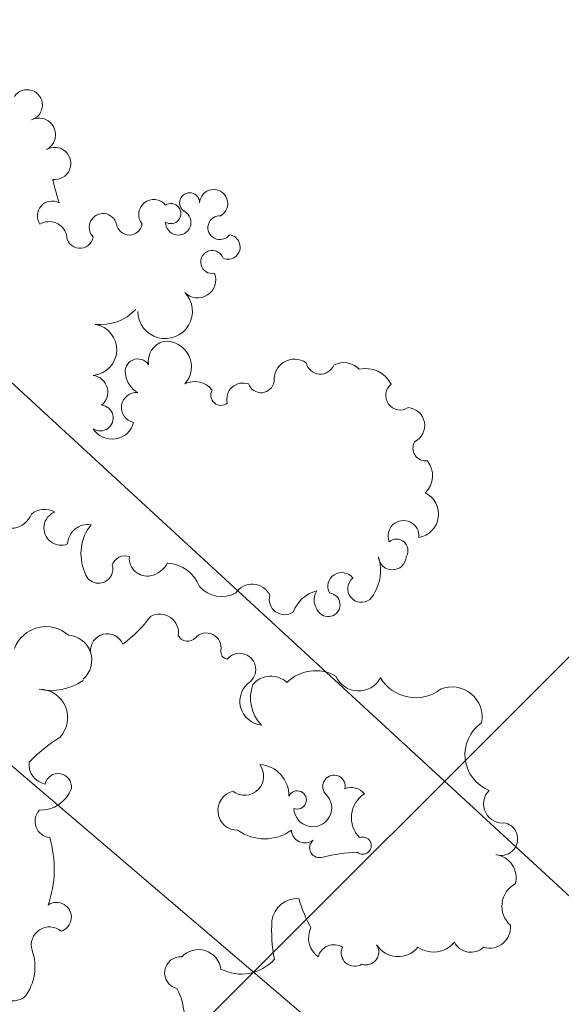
# Model space of a CAD drawing. Header units: millimetres. Extents: x 6567289036 to 6568990308, y 5976640423 to 5977332400.
# Tile 115 of 256: x 6568114546 to 6568115082, y 5976992080 to 5976993055. Entities that reach past the tile are written whole.
import ezdxf

# ---------------------------------------------------------------- set-up
doc = ezdxf.new("R2010")
doc.units = ezdxf.units.MM
doc.layers.add('ZAGOSPODAROWANIE_DRZEWA', color=110, linetype='Continuous', lineweight=5)
picture_1 = doc.add_image_def('image2.jpg', size_in_pixel=(6997, 9782))

# ---------------------------------------------------------------- blocks, each defined once
blk = doc.blocks.new('drz_353_r')
at = {"color": 114, "lineweight": 15}
for centre, radius, start, end in [((-6.63670136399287, 155.6691348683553), 3.279959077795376, 341.4309206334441, 164.3966416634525), ((1.053173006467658, 154.0173418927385), 4.620750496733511, 74.87799514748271, 172.4478652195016), ((6.690894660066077, 160.8365162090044), 5.020688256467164, 208.0175590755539, 318.5763913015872), ((-13.57907548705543, 156.0356326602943), 3.818282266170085, 225.7097641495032, 7.762637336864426), ((10.8767960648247, 153.4333433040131), 4.103056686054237, 342.7444389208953, 95.8920315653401), ((-23.32126256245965, 156.1389898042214), 7.623276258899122, 214.5118902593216, 338.1555621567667), ((12.14917031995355, 149.6871601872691), 3.660271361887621, 297.3506905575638, 43.70560371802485), ((-30.73116410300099, 145.9315611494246), 5.995372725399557, 79.15295363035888, 202.2104926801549), ((10.36184669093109, 142.296100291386), 5.401218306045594, 325.1651845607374, 50.03950693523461), ((-70.9564190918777, 138.5514679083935), 4.71818792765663, 10.36789680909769, 153.391144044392), ((-42.71475038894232, 138.7331650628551), 8.10615391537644, 301.2628339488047, 37.47656684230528), ((-88.49867492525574, 136.9828397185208), 3.565252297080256, 26.21625823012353, 174.998151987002), ((-84.03451029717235, 140.7723707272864), 2.55070497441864, 240.2511112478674, 7.065516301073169), ((-78.57114260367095, 137.3895719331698), 4.718184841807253, 43.96005399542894, 128.4208032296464), ((-66.62270831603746, 136.3466036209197), 3.069423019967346, 84.25147801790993, 292.027932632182), ((11.60255937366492, 135.2903670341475), 5.055992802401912, 302.4176229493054, 50.84262948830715), ((-94.45015356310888, 135.7175040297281), 2.871133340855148, 218.692770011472, 33.29677055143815), ((-63.75439388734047, 134.9760839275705), 2.263533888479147, 56.9005167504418, 220.6596809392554), ((-62.65553672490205, 134.1333202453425), 2.74241597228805, 272.8686036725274, 87.13139632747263), ((-94.1092441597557, 128.8660545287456), 5.677583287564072, 117.0485629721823, 192.8650552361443), ((-59.81139961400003, 122.9826067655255), 8.836544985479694, 49.56838747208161, 107.8381450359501), ((-40.8446293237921, 127.4787278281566), 4.916157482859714, 293.3944841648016, 61.62062045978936), ((15.75953341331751, 128.9336828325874), 2.540608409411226, 341.6108745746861, 124.7057161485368), ((-56.19042359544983, 128.0238429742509), 2.700130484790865, 218.6415009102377, 38.61124316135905), ((-5.314096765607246, 128.2631692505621), 1.702668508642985, 320.0053295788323, 201.0890334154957), ((-96.65147537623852, 124.5038174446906), 4.30757412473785, 134.0099167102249, 207.0431927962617), ((-13.56849287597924, 126.0626242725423), 3.250028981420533, 128.2797630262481, 203.6201062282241), ((-10.84875767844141, 131.6777885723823), 5.638269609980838, 212.9162566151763, 314.4162515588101), ((35.2094200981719, 129.3366510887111), 39.27896202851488, 183.1637744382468, 193.1130512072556), ((15.93286466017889, 126.6871573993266), 2.663596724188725, 244.7148283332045, 32.85504173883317), ((-56.64602316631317, 124.1327951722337), 2.756002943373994, 126.8643156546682, 298.1402403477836), ((-17.02922946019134, 122.5921734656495), 2.221402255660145, 77.44217612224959, 310.657993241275), ((-53.0084267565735, 121.4407828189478), 2.352390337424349, 308.3383556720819, 173.6107355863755), ((-31.88107804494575, 118.9538276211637), 8.078675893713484, 150.2163900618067, 224.6640277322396), ((17.51677109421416, 122.5739682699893), 3.211440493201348, 147.9373043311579, 255.7062496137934), ((-101.5622159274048, 119.877643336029), 2.875814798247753, 282.2556499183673, 68.06788478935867), ((-12.79944892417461, 118.3932747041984), 3.749767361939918, 271.6904383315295, 137.9046950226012), ((-53.94877498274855, 122.2895487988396), 3.607611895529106, 239.7151307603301, 311.6926194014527), ((-49.31841851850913, 120.8070770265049), 6.653145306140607, 194.2065662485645, 250.409118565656), ((-4.897498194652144, 119.7502302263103), 1.971372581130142, 219.4132560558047, 20.02565739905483), ((12.94700932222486, 122.2783624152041), 4.711370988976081, 244.7566410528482, 323.2881192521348), ((-97.5798030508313, 114.7921437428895), 4.067764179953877, 145.9904980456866, 275.997559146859), ((-14.35800058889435, 115.3239669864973), 1.801923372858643, 337.8690948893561, 245.6932248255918), ((-8.552775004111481, 116.8506082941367), 2.694846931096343, 274.3312309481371, 37.70019949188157), ((-3.403280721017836, 144.3161582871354), 29.95524488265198, 286.5941863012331, 298.6037657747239), ((10.28060693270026, 115.3828649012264), 5.133896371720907, 177.4810051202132, 261.1554653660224), ((-54.1048308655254, 112.8535494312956), 3.061389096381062, 254.4734277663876, 33.4065379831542), ((-34.24277043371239, 110.1024469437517), 4.638690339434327, 136.8493357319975, 230.3118739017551), ((-15.21255789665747, 107.5152531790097), 6.167555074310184, 88.95161902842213, 176.4084792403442), ((-15.78650232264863, 108.8649696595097), 9.131628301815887, 324.5329460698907, 35.46705393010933), ((-97.63034566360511, 108.161076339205), 2.628940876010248, 289.9606463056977, 79.57799052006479), ((-53.21355397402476, 106.4125760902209), 3.887921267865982, 116.1051980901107, 236.7335922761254), ((11.41995456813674, 141.442034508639), 31.19170643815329, 266.4549179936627, 280.6903634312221), ((11.37208539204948, 104.2558694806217), 8.760833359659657, 332.3830631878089, 48.24741894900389), ((-33.9003942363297, 108.6984301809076), 4.735554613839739, 213.864426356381, 354.1815324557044), ((-34.57054608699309, 113.9069994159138), 7.830656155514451, 250.33999073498, 313.4097009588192), ((-19.07018540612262, 104.8978435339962), 3.781870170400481, 322.6436857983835, 127.4152196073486), ((-93.71852924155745, 104.5886429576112), 3.209284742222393, 159.9281675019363, 284.1144362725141), ((-40.2011994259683, 103.9140893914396), 3.195877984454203, 42.17126164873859, 229.7124716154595), ((-123.8560417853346, 101.5905719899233), 2.428401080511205, 336.7886501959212, 172.7357866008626), ((-12.26122401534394, 103.5217756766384), 3.912225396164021, 193.5808402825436, 0.6547493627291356), ((-132.4516420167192, 98.78043434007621), 2.785751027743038, 30.92568724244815, 267.0859469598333), ((-127.7011163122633, 100.0133939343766), 2.369160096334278, 175.1887442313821, 52.68536922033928), ((-94.50224714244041, 100.2179606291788), 2.009147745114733, 240.452127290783, 38.77601154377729), ((-60.4143996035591, 100.3636776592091), 5.789293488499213, 311.0579408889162, 28.90260844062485), ((-43.74372033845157, 101.6881435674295), 1.491123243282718, 261.843568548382, 351.8302150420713), ((-120.8950203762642, 98.4811655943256), 2.272480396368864, 108.7158376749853, 11.85344306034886), ((-44.47661658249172, 97.31120849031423), 2.94737019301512, 79.81171296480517, 227.0033223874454), ((19.74218251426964, 95.77417023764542), 4.462081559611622, 97.82386667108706, 227.4345503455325), ((-117.3715382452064, 95.612733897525), 3.579425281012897, 314.246166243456, 111.2867539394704), ((-92.95473696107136, 95.03711418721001), 4.269493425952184, 126.4788115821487, 207.7584702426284), ((-132.625234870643, 94.02242656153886), 1.976117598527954, 89.07298489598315, 330.475938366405), ((-53.96649121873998, 89.19199282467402), 7.302302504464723, 111.2394049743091, 176.1872776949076), ((-128.7410499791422, 91.76977486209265), 2.514205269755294, 268.7415112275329, 149.4262598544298), ((-111.1147360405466, 89.1755635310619), 5.397478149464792, 270.4001136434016, 134.1460021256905), ((-100.1463018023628, 89.32887309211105), 5.048550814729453, 47.4590660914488, 185.6162133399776), ((-47.81189339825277, 93.60945585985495), 2.03635472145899, 296.3365302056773, 49.39655265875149), ((-130.4838234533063, 90.30963309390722), 1.989374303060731, 328.0254923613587, 211.9745076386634), ((-47.45620344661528, 88.10922251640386), 3.715834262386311, 81.5235624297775, 209.0219035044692), ((19.89553161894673, 92.2501714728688), 3.180534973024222, 175.7148065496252, 346.810497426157), ((28.95005738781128, 80.11282605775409), 12.87330084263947, 92.9118312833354, 117.5685740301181), ((-130.2728657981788, 86.93859023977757), 2.995922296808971, 129.3235252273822, 309.3228084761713), ((-101.1429872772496, 90.04601265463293), 4.205811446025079, 196.7374014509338, 278.3823849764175), ((-63.96582579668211, 85.00429598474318), 5.403780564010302, 13.94448640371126, 59.86150906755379), ((-99.1905635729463, 83.77696083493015), 2.497622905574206, 122.42749847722, 286.0622586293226), ((-62.25653642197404, 85.67443770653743), 3.591299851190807, 265.8202528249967, 10.13688238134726), ((-65.66132505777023, 65.84819490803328), 25.34207140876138, 36.23694425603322, 53.8316598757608), ((-128.790807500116, 82.09269448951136), 2.562350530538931, 279.3529952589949, 80.6470047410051), ((-117.9852245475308, 76.41648184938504), 9.49950433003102, 353.5575597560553, 46.93689709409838), ((-99.13134150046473, 85.97061539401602), 4.637021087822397, 277.8312866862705, 331.7835873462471), ((-92.0683114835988, 83.52385154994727), 2.987882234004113, 175.1163643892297, 348.6426147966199), ((-90.19795926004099, 78.66487398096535), 4.399928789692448, 301.8936954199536, 76.0727023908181), ((-60.12997179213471, 81.18036705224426), 2.556638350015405, 159.0934623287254, 254.0916347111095), ((-43.91410531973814, 77.75034794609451), 3.344117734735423, 113.0033141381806, 275.1478305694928), ((-127.7562140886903, 76.89320700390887), 2.741796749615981, 103.0300061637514, 314.248518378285), ((-103.5101525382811, 74.48921759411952), 5.108697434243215, 4.940708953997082, 170.2930474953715), ((-89.98652842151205, 76.34224415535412), 2.542146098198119, 326.2310160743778, 173.8467849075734), ((-60.07610952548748, 76.01080140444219), 2.81392009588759, 280.4636433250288, 105.5559696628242), ((-95.09990538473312, 74.48478111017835), 3.350140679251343, 39.47779325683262, 172.3768001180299), ((-126.2529198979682, 72.30559294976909), 2.655430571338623, 268.7815224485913, 81.12114144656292), ((-64.90039806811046, 73.86762611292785), 3.997780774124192, 170.7850430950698, 267.8610333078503), ((-63.13913870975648, 81.70748325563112), 9.187492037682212, 231.5947759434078, 292.8932062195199), ((-42.06003569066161, 69.752875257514), 4.918779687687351, 40.24721248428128, 176.5873595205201), ((-47.1254515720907, 66.60604422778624), 11.08913002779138, 347.8672120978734, 34.77529373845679), ((-140.4058659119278, 67.31246768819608), 3.195680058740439, 352.9989309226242, 211.16241818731), ((-16.94911657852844, 68.00456055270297), 2.635777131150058, 83.36923473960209, 257.687044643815), ((-18.87544587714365, 64.44814699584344), 6.565145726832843, 358.491800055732, 70.13672690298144), ((8.870928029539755, 67.6824329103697), 2.936031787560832, 18.27468822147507, 214.8083968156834), ((-125.3471669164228, 66.23903545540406), 3.544820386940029, 105.7502124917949, 211.3524410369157), ((-68.20523262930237, 68.58715140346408), 3.407406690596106, 201.3914763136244, 22.16408502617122), ((-42.05275626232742, 65.58900821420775), 6.63641967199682, 137.8134528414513, 249.5562909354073), ((-30.65217438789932, 64.25054603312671), 5.631898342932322, 46.18747175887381, 179.7476345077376), ((3.251809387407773, 87.61057398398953), 35.6740318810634, 212.7447669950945, 225.2948676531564), ((14.37512378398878, 66.26381899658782), 3.584716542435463, 139.2644400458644, 286.837121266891), ((-146.0977657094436, 64.19226792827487), 3.301005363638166, 26.37677544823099, 206.6984284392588), ((-153.8971195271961, 137.2441893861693), 72.26849512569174, 283.3307621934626, 287.1448010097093), ((-130.0296794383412, 66.79609275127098), 2.916654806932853, 151.5155718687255, 304.5783351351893), ((-67.82395314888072, 65.33101597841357), 4.084609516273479, 150.4683122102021, 219.9329258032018), ((-10.13124205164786, 66.6645889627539), 3.235222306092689, 227.6044522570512, 353.9780768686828), ((-0.7150015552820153, 45.68149882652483), 21.55429839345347, 70.55559335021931, 106.7139220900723), ((-151.9708629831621, 61.85463176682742), 3.046335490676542, 16.29035265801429, 235.6989837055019), ((-21.36771039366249, 66.15006028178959), 3.923265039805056, 263.0360351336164, 349.415493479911), ((-72.65991671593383, 58.52678671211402), 4.516125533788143, 311.1129562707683, 67.833934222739), ((18.71761720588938, 53.67514430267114), 9.735486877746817, 52.41661212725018, 109.840003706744), ((21.19992091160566, 58.91671974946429), 4.249550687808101, 281.6236282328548, 35.59520508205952)]:
    blk.add_arc(centre, radius, start, end, dxfattribs=at)

msp = doc.modelspace()

# ---------------------------------------------------------------- hatches: boundary and pattern name
at = {"lineweight": 9}
h = msp.add_hatch(dxfattribs=at)
h.set_pattern_fill('ANSI37', color=6, scale=200)
h.set_pattern_definition([(45, (0, 0), (-449.0128060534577, 449.0128060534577), []), (135, (0, 0), (-449.0128060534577, -449.0128060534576), [])])
edge = h.paths.add_edge_path()
edge.add_ellipse((6568115963.531235, 5976981075.503613), major_axis=(-4887.610083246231, 13295.45242395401), ratio=0.7412441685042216, start_angle=32.51208644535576, end_angle=210.017614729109)
edge.add_arc((6568120030.921191, 5976974544.735871), 6000.0000036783, 328.1187080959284, 341.4126795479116)
edge.add_arc((6568129230.183396, 5976971451.657601), 3705.336608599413, 102.07590089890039, 161.4207304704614, ccw=False)
edge.add_line((6568128455.000002, 5976975074.999993), (6568127189.99999, 5976976139.999994))
edge.add_line((6568127189.99999, 5976976139.999994), (6568126709.575541, 5976977735.563391))
edge.add_arc((6568125952.522593, 5976977524.292806), 785.9799155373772, -6.952018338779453e-08, 15.592810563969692, ccw=False)
edge.add_arc((6568125952.522593, 5976977524.292805), 785.9799146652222, -180, 0, ccw=False)
edge.add_arc((6568125952.522594, 5976977524.292805), 785.9799156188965, 15.59281063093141, 180, ccw=False)
edge.add_line((6568126709.575541, 5976977735.563391), (6568126110.000009, 5976980010.000004))
edge.add_line((6568126110.000009, 5976980010.000004), (6568123380.000009, 5976984369.999994))
edge.add_line((6568123380.000009, 5976984369.999994), (6568121269.99999, 5976989290.000013))
edge.add_line((6568121269.99999, 5976989290.000013), (6568113570.945966, 5976997357.572804))
edge.add_line((6568113570.945966, 5976997357.572804), (6568115087.354076, 5976995767.827636))
edge.add_line((6568115087.354076, 5976995767.827636), (6568109344.62986, 5976993777.976645))
edge.add_line((6568109344.62986, 5976993777.976645), (6568105057.329888, 5976992283.576641))
edge.add_line((6568105057.329888, 5976992283.576641), (6568103663.345472, 5976991804.321001))
edge.add_line((6568103663.345472, 5976991804.321001), (6568103663.086779, 5976991804.241769))
edge.add_line((6568103663.086779, 5976991804.241769), (6568105057.329888, 5976992283.576641))
edge.add_line((6568105057.329888, 5976992283.576641), (6568103718.416223, 5976991818.804065))
edge.add_line((6568103718.416223, 5976991818.804065), (6568104962.276554, 5976992242.049895))
edge.add_arc((6568105439.242177, 5976991029.434477), 1303.047335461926, -31.942532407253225, 111.4715139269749, ccw=False)
edge = h.paths.add_edge_path(flags=16)
edge.add_spline(control_points=[(6568124179.660505, 5976971937.399259), (6568124170.178185, 5976971922.238156), (6568124160.661446, 5976971907.1206), (6568124042.983392, 5976971721.395361), (6568123930.467439, 5976971556.34814), (6568123697.169327, 5976971237.91074), (6568123576.387566, 5976971084.520517), (6568123327.072579, 5976970789.772813), (6568123198.539742, 5976970648.415164), (6568122934.2278, 5976970378.038323), (6568122798.449032, 5976970249.018835), (6568122489.41623, 5976969976.473749), (6568122314.506495, 5976969836.032023), (6568121955.434841, 5976969574.236462), (6568121771.273003, 5976969452.881261), (6568121394.443346, 5976969229.517278), (6568121201.774976, 5976969127.507148), (6568120768.233918, 5976968924.113389), (6568120525.587008, 5976968827.159615), (6568120108.031768, 5976968688.061913), (6568119935.845833, 5976968638.2722), (6568119587.009729, 5976968552.366451), (6568119410.358985, 5976968516.250504), (6568119052.970499, 5976968457.845744), (6568118872.232271, 5976968435.557209), (6568118507.082804, 5976968404.968018), (6568118322.671227, 5976968396.66777), (6568117950.638351, 5976968394.212671), (6568117763.016894, 5976968400.058295), (6568117385.084333, 5976968426.035691), (6568117194.773247, 5976968446.167936), (6568116812.040392, 5976968500.828072), (6568116619.618782, 5976968535.35638), (6568116233.299957, 5976968618.873293), (6568116039.403005, 5976968667.862229), (6568115650.818154, 5976968780.308804), (6568115456.13058, 5976968843.766676), (6568115066.689784, 5976968985.094758), (6568114871.936908, 5976969062.965104), (6568114483.121285, 5976969232.991462), (6568114289.058877, 5976969325.147525), (6568113902.400093, 5976969523.545527), (6568113709.804032, 5976969629.787452), (6568113326.864097, 5976969856.083756), (6568113136.520503, 5976969976.138072), (6568112758.872959, 5976970229.713349), (6568112571.569253, 5976970363.234211), (6568112200.782331, 5976970643.326867), (6568112017.299326, 5976970789.898541), (6568111654.921274, 5976971095.610539), (6568111476.026404, 5976971254.750731), (6568111123.572922, 5976971585.05476), (6568110950.014457, 5976971756.218459), (6568110608.958048, 5976972109.965896), (6568110441.46023, 5976972292.549491), (6568110113.221196, 5976972668.478745), (6568109952.480091, 5976972861.824264), (6568109638.418891, 5976973258.56927), (6568109485.098891, 5976973461.968619), (6568109186.509607, 5976973878.067302), (6568109041.240406, 5976974090.766497), (6568108759.345093, 5976974524.669134), (6568108622.719053, 5976974745.872441), (6568108358.662783, 5976975195.949905), (6568108231.232617, 5976975424.823928), (6568107986.079069, 5976975889.375787), (6568107868.355747, 5976976125.053492), (6568107643.083237, 5976976602.316001), (6568107535.534105, 5976976843.900676), (6568107331.031953, 5976977332.054698), (6568107234.078984, 5976977578.623914), (6568107051.144165, 5976978075.802788), (6568106965.162361, 5976978326.412314), (6568106804.496389, 5976978830.709731), (6568106729.812265, 5976979084.397489), (6568106592.018281, 5976979593.875413), (6568106528.908463, 5976979849.665444), (6568106414.488504, 5976980362.362128), (6568106363.178405, 5976980619.268641), (6568106272.530857, 5976981133.206791), (6568106233.193444, 5976981390.238283), (6568106166.610678, 5976981903.433439), (6568106139.365355, 5976982159.596952), (6568106097.031569, 5976982670.066146), (6568106081.943135, 5976982924.371669), (6568106063.932471, 5976983430.14245), (6568106061.010261, 5976983681.607542), (6568106067.285231, 5976984180.727455), (6568106076.482419, 5976984428.382098), (6568106106.892788, 5976984918.928708), (6568106128.105963, 5976985161.820485), (6568106182.388234, 5976985641.912052), (6568106215.457308, 5976985879.111641), (6568106293.235035, 5976986346.918525), (6568106337.94364, 5976986577.525605), (6568106438.728861, 5976987031.282452), (6568106494.805395, 5976987254.43199), (6568106618.001571, 5976987692.450681), (6568106685.12109, 5976987907.319598), (6568106830.028, 5976988328.002844), (6568106907.815219, 5976988533.816941), (6568107073.636337, 5976988935.672216), (6568107161.670006, 5976989131.713181), (6568107347.522875, 5976989513.366485), (6568107445.341783, 5976989698.978644), (6568107650.271835, 5976990059.187248), (6568107757.382629, 5976990233.783571), (6568107980.380675, 5976990571.446624), (6568108096.267531, 5976990734.51332), (6568108336.290716, 5976991048.678833), (6568108460.426629, 5976991199.777731), (6568108716.422053, 5976991489.644339), (6568108848.28117, 5976991628.412262), (6568109119.210566, 5976991893.324191), (6568109258.280524, 5976992019.468547), (6568109573.005394, 5976992284.002355), (6568109750.216354, 5976992419.413794), (6568110113.673797, 5976992671.111975), (6568110299.920358, 5976992787.400099), (6568110680.724046, 5976993000.607155), (6568110875.28188, 5976993097.527375), (6568111199.420376, 5976993239.883722), (6568111326.713811, 5976993291.17831), (6568111455.464362, 5976993338.508967)], knot_values=[0, 0, 0, 0, 0.005215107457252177, 0.005215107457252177, 0.06425553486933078, 0.06425553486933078, 0.1232959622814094, 0.1232959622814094, 0.182336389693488, 0.182336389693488, 0.2413768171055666, 0.2413768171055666, 0.313447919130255, 0.313447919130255, 0.3855190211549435, 0.3855190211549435, 0.457590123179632, 0.457590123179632, 0.5444636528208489, 0.5444636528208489, 0.603987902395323, 0.603987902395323, 0.6635121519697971, 0.6635121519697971, 0.7230364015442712, 0.7230364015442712, 0.7825606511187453, 0.7825606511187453, 0.8420849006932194, 0.8420849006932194, 0.9016091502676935, 0.9016091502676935, 0.9611333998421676, 0.9611333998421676, 1.020657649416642, 1.020657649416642, 1.080181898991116, 1.080181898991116, 1.13970614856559, 1.13970614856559, 1.199230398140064, 1.199230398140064, 1.258754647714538, 1.258754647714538, 1.318278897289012, 1.318278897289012, 1.377803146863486, 1.377803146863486, 1.43732739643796, 1.43732739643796, 1.496851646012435, 1.496851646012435, 1.556375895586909, 1.556375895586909, 1.615900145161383, 1.615900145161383, 1.675424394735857, 1.675424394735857, 1.734948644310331, 1.734948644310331, 1.794472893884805, 1.794472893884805, 1.853997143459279, 1.853997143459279, 1.913521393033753, 1.913521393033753, 1.973045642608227, 1.973045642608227, 2.032569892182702, 2.032569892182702, 2.092094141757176, 2.092094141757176, 2.15161839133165, 2.15161839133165, 2.211142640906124, 2.211142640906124, 2.270666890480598, 2.270666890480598, 2.330191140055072, 2.330191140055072, 2.389715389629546, 2.389715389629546, 2.44923963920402, 2.44923963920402, 2.508763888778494, 2.508763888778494, 2.568288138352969, 2.568288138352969, 2.627812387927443, 2.627812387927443, 2.687336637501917, 2.687336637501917, 2.746860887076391, 2.746860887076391, 2.806385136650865, 2.806385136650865, 2.865909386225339, 2.865909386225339, 2.925433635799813, 2.925433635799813, 2.984957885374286, 2.984957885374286, 3.044482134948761, 3.044482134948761, 3.104006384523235, 3.104006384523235, 3.163530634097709, 3.163530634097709, 3.223054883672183, 3.223054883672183, 3.282579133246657, 3.282579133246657, 3.342103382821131, 3.342103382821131, 3.401627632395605, 3.401627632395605, 3.473631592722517, 3.473631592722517, 3.54563555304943, 3.54563555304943, 3.617639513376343, 3.617639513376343, 3.663283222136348, 3.663283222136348, 3.663283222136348, 3.663283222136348], degree=3, periodic=0)
edge.add_spline(control_points=[(6568111455.464362, 5976993338.508967), (6568111532.57975, 5976993366.857755), (6568111610.217915, 5976993393.784486), (6568111857.122364, 5976993474.349177), (6568112028.24174, 5976993522.753692), (6568112374.847825, 5976993606.100425), (6568112550.335085, 5976993641.042549), (6568112905.306947, 5976993697.314068), (6568113084.792009, 5976993718.643189), (6568113447.353069, 5976993747.531727), (6568113630.42938, 5976993755.090744), (6568113854.469842, 5976993755.815786), (6568113893.937239, 5976993755.626351), (6568113933.473553, 5976993755.11933)], knot_values=[6.007088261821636, 6.007088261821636, 6.007088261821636, 6.007088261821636, 6.034426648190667, 6.034426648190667, 6.093467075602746, 6.093467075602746, 6.152507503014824, 6.152507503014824, 6.211547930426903, 6.211547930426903, 6.270588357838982, 6.270588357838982, 6.283185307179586, 6.283185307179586, 6.283185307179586, 6.283185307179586], degree=3, periodic=0)
edge.add_arc((6568114150.153406, 5976990882.713037), 2880.56731633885, -6.57821503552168, 94.31393393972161, ccw=False)
edge.add_arc((6568110320.519809, 5976990930.202398), 6701.875845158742, 335.38205193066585, 356.7710859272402, ccw=False)
edge.add_spline(control_points=[(6568116413.233098, 5976988138.43152), (6568116399.802512, 5976988118.620205), (6568116386.481956, 5976988098.660331), (6568116311.348016, 5976987984.289184), (6568116251.873528, 5976987886.786275), (6568116138.119045, 5976987685.589762), (6568116083.839258, 5976987581.89623), (6568115980.755843, 5976987368.648404), (6568115931.952387, 5976987259.094217), (6568115840.085011, 5976987034.494839), (6568115797.021228, 5976986919.449773), (6568115716.873694, 5976986684.274664), (6568115679.790045, 5976986564.144757), (6568115611.816869, 5976986319.238267), (6568115580.927412, 5976986194.461821), (6568115525.527754, 5976985940.728713), (6568115501.017599, 5976985811.772182), (6568115458.53099, 5976985550.169449), (6568115440.554561, 5976985417.523372), (6568115411.258081, 5976985149.052274), (6568115399.938043, 5976985013.227372), (6568115384.04467, 5976984738.925879), (6568115379.471337, 5976984600.449398), (6568115377.129155, 5976984321.385095), (6568115379.360299, 5976984180.797376), (6568115390.652369, 5976983898.060843), (6568115399.713285, 5976983755.912126), (6568115424.657997, 5976983470.610762), (6568115440.541779, 5976983327.458203), (6568115479.093537, 5976983040.71043), (6568115501.761497, 5976982897.115299), (6568115553.811668, 5976982610.045099), (6568115583.193859, 5976982466.570113), (6568115648.571897, 5976982180.301835), (6568115684.56772, 5976982037.508623), (6568115763.042439, 5976981753.161994), (6568115805.521308, 5976981611.608654), (6568115896.802265, 5976981330.293968), (6568115945.604325, 5976981190.532698), (6568116049.343316, 5976980913.346115), (6568116104.280218, 5976980775.92088), (6568116220.072862, 5976980503.939821), (6568116280.928574, 5976980369.384072), (6568116408.316006, 5976980103.662653), (6568116474.847695, 5976979972.497057), (6568116613.318377, 5976979714.061551), (6568116685.257336, 5976979586.791718), (6568116834.248999, 5976979336.636009), (6568116911.301663, 5976979213.750213), (6568117070.203418, 5976978972.831218), (6568117152.052464, 5976978854.798099), (6568117320.207122, 5976978624.031129), (6568117406.512685, 5976978511.297358), (6568117583.219337, 5976978291.551407), (6568117673.620369, 5976978184.539309), (6568117858.137304, 5976977976.632259), (6568117952.253142, 5976977875.73739), (6568118143.801198, 5976977680.431128), (6568118241.23334, 5976977586.019817), (6568118438.999794, 5976977404.015286), (6568118539.334015, 5976977316.42215), (6568118742.477169, 5976977148.354403), (6568118845.285995, 5976977067.87987), (6568119052.940602, 5976976914.313204), (6568119157.786259, 5976976841.221138), (6568119369.069979, 5976976702.644506), (6568119475.507895, 5976976637.159993), (6568119689.528906, 5976976513.982927), (6568119797.111833, 5976976456.290405), (6568120012.977748, 5976976348.839824), (6568120121.260547, 5976976299.081761), (6568120338.088616, 5976976207.600125), (6568120446.633684, 5976976165.876508), (6568120663.562138, 5976976090.521903), (6568120771.945321, 5976976056.890822), (6568120988.145437, 5976975997.739588), (6568121095.962186, 5976975972.219279), (6568121310.650357, 5976975929.271747), (6568121417.521635, 5976975911.844309), (6568121629.970323, 5976975885.03404), (6568121735.547655, 5976975875.65095), (6568121941.568389, 5976975865.039034), (6568122042.065019, 5976975863.546184), (6568122141.684427, 5976975865.736631)], knot_values=[0.4891344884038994, 0.4891344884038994, 0.4891344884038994, 0.4891344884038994, 0.5018947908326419, 0.5018947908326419, 0.5617157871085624, 0.5617157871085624, 0.6215367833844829, 0.6215367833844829, 0.6813577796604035, 0.6813577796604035, 0.741178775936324, 0.741178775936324, 0.8009997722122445, 0.8009997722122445, 0.860820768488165, 0.860820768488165, 0.9206417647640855, 0.9206417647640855, 0.9804627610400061, 0.9804627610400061, 1.040283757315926, 1.040283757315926, 1.100104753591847, 1.100104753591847, 1.159925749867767, 1.159925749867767, 1.219746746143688, 1.219746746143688, 1.279567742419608, 1.279567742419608, 1.339388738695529, 1.339388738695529, 1.399209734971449, 1.399209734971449, 1.459030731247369, 1.459030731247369, 1.51885172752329, 1.51885172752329, 1.57867272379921, 1.57867272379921, 1.638493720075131, 1.638493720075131, 1.698314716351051, 1.698314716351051, 1.758135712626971, 1.758135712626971, 1.817956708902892, 1.817956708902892, 1.877777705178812, 1.877777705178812, 1.937598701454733, 1.937598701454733, 1.997419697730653, 1.997419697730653, 2.057240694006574, 2.057240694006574, 2.117061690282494, 2.117061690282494, 2.176882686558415, 2.176882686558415, 2.236703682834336, 2.236703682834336, 2.296524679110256, 2.296524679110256, 2.356345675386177, 2.356345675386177, 2.416166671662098, 2.416166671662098, 2.475987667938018, 2.475987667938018, 2.535808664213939, 2.535808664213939, 2.595629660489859, 2.595629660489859, 2.65545065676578, 2.65545065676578, 2.715271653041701, 2.715271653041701, 2.775092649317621, 2.775092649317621, 2.834913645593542, 2.834913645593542, 2.892721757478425, 2.892721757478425, 2.892721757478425, 2.892721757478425], degree=3, periodic=0)
edge.add_arc((6568122003.929132, 5976973301.462857), 2567.971282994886, -32.08544419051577, 86.92497051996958, ccw=False)
h.paths.add_polyline_path([(6568115761.083549, 5976988511.144317), (6568116213.983452, 5976988299.291283), (6568115366.57142, 5976986487.69177), (6568114913.671543, 5976986699.544763)], flags=0)
edge = h.paths.add_edge_path(flags=16)
edge.add_spline(control_points=[(6568122117.503294, 5976976965.470814), (6568122095.634129, 5976976964.989951), (6568122073.659348, 5976976964.752335), (6568122009.126465, 5976976964.777331), (6568121966.28494, 5976976965.70374), (6568121879.836099, 5976976969.420142), (6568121836.227296, 5976976972.21031), (6568121739.87075, 5976976980.41346), (6568121686.970827, 5976976986.224181), (6568121587.142304, 5976976999.685277), (6568121540.335401, 5976977006.99522), (6568121445.985789, 5976977023.765357), (6568121398.446313, 5976977033.224999), (6568121288.958086, 5976977057.366896), (6568121226.784196, 5976977072.767728), (6568121105.71034, 5976977106.113291), (6568121046.857298, 5976977123.817733), (6568120939.343596, 5976977158.941852), (6568120890.815192, 5976977175.807072), (6568120805.189653, 5976977207.377444), (6568120768.193889, 5976977221.60511), (6568120693.982465, 5976977251.337688), (6568120656.769596, 5976977266.841464), (6568120544.023896, 5976977315.639267), (6568120468.18812, 5976977350.924743), (6568120354.095163, 5976977407.819135), (6568120315.999114, 5976977427.44904), (6568120224.833806, 5976977475.959131), (6568120171.72779, 5976977505.457523), (6568120076.069017, 5976977560.873515), (6568120033.5171, 5976977586.335578), (6568119951.473879, 5976977637.018695), (6568119911.981095, 5976977662.127), (6568119833.066043, 5976977713.743689), (6568119793.636919, 5976977740.256621), (6568119699.98791, 5976977804.973507), (6568119645.818672, 5976977843.803679), (6568119508.509773, 5976977945.856742), (6568119425.572317, 5976978010.903067), (6568119307.374588, 5976978108.645167), (6568119271.608172, 5976978138.893512), (6568119188.881468, 5976978210.437518), (6568119142.019223, 5976978252.158396), (6568119048.845014, 5976978337.541326), (6568119002.525654, 5976978381.210325), (6568118910.504687, 5976978470.455091), (6568118864.806069, 5976978516.027941), (6568118769.706587, 5976978613.543143), (6568118720.370191, 5976978665.681199), (6568118622.64212, 5976978772.11737), (6568118574.253626, 5976978826.412236), (6568118469.449304, 5976978947.572772), (6568118413.249493, 5976979014.86982), (6568118275.879962, 5976979185.279014), (6568118195.664942, 5976979290.09271), (6568118078.404751, 5976979451.565716), (6568118039.822672, 5976979506.106125), (6568117963.732501, 5976979616.544595), (6568117926.22601, 5976979672.440291), (6568117848.78729, 5976979790.966536), (6568117808.966093, 5976979853.731558), (6568117725.871052, 5976979988.647191), (6568117682.78918, 5976980060.988088), (6568117598.438626, 5976980207.540318), (6568117557.175504, 5976980281.751142), (6568117476.656051, 5976980431.74359), (6568117437.392956, 5976980507.537989), (6568117360.950826, 5976980660.564817), (6568117323.774444, 5976980737.792494), (6568117249.00724, 5976980899.10006), (6568117211.57662, 5976980983.272905), (6568117141.192058, 5976981148.443359), (6568117108.100163, 5976981229.389515), (6568117044.291972, 5976981392.283509), (6568117013.577645, 5976981474.22713), (6568116954.739178, 5976981638.52753), (6568116926.602977, 5976981720.876121), (6568116872.800014, 5976981886.229169), (6568116847.128933, 5976981969.247186), (6568116798.298273, 5976982135.7856), (6568116775.14052, 5976982219.300756), (6568116730.954418, 5976982388.284255), (6568116709.975831, 5976982473.756072), (6568116670.707622, 5976982644.857734), (6568116652.414854, 5976982730.501804), (6568116617.887943, 5976982905.084249), (6568116601.761948, 5976982994.016427), (6568116572.453586, 5976983171.68931), (6568116559.271928, 5976983260.423236), (6568116538.781799, 5976983415.433166), (6568116530.826926, 5976983481.808152), (6568116516.586197, 5976983614.242401), (6568116510.300646, 5976983680.298689), (6568116499.599446, 5976983809.572456), (6568116495.122626, 5976983872.808131), (6568116487.710375, 5976983998.832855), (6568116484.77512, 5976984061.618791), (6568116480.207375, 5976984193.366218), (6568116478.747606, 5976984262.273131), (6568116477.694455, 5976984399.346871), (6568116478.101213, 5976984467.509321), (6568116480.499536, 5976984589.555973), (6568116482.160139, 5976984643.586482), (6568116486.657064, 5976984751.058761), (6568116489.49327, 5976984804.497582), (6568116499.608615, 5976984961.711306), (6568116508.53998, 5976985064.594976), (6568116528.744451, 5976985249.211628), (6568116539.306009, 5976985331.43283), (6568116560.588132, 5976985475.627213), (6568116570.743605, 5976985538.009781), (6568116590.958807, 5976985651.520385), (6568116600.770177, 5976985702.841016), (6568116621.541807, 5976985804.491194), (6568116632.501518, 5976985854.817669), (6568116656.957761, 5976985960.556149), (6568116670.599832, 5976986015.832397), (6568116699.252728, 5976986125.014327), (6568116714.262809, 5976986178.916669), (6568116742.480248, 5976986274.683747), (6568116755.447944, 5976986316.799826), (6568116782.205708, 5976986400.088901), (6568116795.994809, 5976986441.258929), (6568116840.02241, 5976986567.514733), (6568116871.630661, 5976986650.957241), (6568116921.490833, 5976986772.719453), (6568116938.52239, 5976986812.749106), (6568116974.182065, 5976986893.495354), (6568116992.847601, 5976986934.157406), (6568117030.997469, 5976987014.19085), (6568117050.483657, 5976987053.565917), (6568117094.24931, 5976987138.824138), (6568117118.70173, 5976987184.41643), (6568117168.663729, 5976987273.677287), (6568117194.177909, 5976987317.353882), (6568117246.20577, 5976987402.779351), (6568117272.716642, 5976987444.523621), (6568117325.543886, 5976987524.363022), (6568117351.826954, 5976987562.544697), (6568117421.686473, 5976987660.161722), (6568117465.902493, 5976987718.134262), (6568117539.472173, 5976987808.773355), (6568117568.257901, 5976987842.852838), (6568117626.509151, 5976987909.151843), (6568117655.982096, 5976987941.379913), (6568117715.569021, 5976988004.000515), (6568117745.681647, 5976988034.391772), (6568117828.65514, 5976988114.8297), (6568117882.116377, 5976988163.078126), (6568117990.663218, 5976988254.283109), (6568118045.75631, 5976988297.246881), (6568118157.477585, 5976988378.047336), (6568118214.106191, 5976988415.884933), (6568118310.119851, 5976988475.041928), (6568118349.091805, 5976988497.718554), (6568118388.411192, 5976988519.292567)], knot_values=[0.1112319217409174, 0.1112319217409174, 0.1112319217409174, 0.1112319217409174, 0.1286975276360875, 0.1286975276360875, 0.1622787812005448, 0.1622787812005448, 0.1958600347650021, 0.1958600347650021, 0.235836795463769, 0.235836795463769, 0.2705727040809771, 0.2705727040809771, 0.3053086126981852, 0.3053086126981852, 0.3499824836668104, 0.3499824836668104, 0.3916036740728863, 0.3916036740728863, 0.4255241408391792, 0.4255241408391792, 0.451170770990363, 0.451170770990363, 0.4768174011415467, 0.4768174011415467, 0.5286687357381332, 0.5286687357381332, 0.5545944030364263, 0.5545944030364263, 0.5906419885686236, 0.5906419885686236, 0.619497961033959, 0.619497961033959, 0.6462924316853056, 0.6462924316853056, 0.6730869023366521, 0.6730869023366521, 0.7100172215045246, 0.7100172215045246, 0.7669852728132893, 0.7669852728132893, 0.7918135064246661, 0.7918135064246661, 0.8246233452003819, 0.8246233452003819, 0.8574331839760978, 0.8574331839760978, 0.8902430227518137, 0.8902430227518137, 0.9262393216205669, 0.9262393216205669, 0.9622356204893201, 0.9622356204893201, 1.00504305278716, 1.00504305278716, 1.068421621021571, 1.068421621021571, 1.100110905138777, 1.100110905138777, 1.131800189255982, 1.131800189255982, 1.166539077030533, 1.166539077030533, 1.205615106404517, 1.205615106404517, 1.24476671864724, 1.24476671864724, 1.283918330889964, 1.283918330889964, 1.323069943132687, 1.323069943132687, 1.36501001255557, 1.36501001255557, 1.40474522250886, 1.40474522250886, 1.44448043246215, 1.44448043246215, 1.484002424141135, 1.484002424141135, 1.52352441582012, 1.52352441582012, 1.563046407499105, 1.563046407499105, 1.603325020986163, 1.603325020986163, 1.643603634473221, 1.643603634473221, 1.685435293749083, 1.685435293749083, 1.727266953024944, 1.727266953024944, 1.758683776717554, 1.758683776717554, 1.790100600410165, 1.790100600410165, 1.82035299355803, 1.82035299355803, 1.850605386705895, 1.850605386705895, 1.884095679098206, 1.884095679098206, 1.917585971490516, 1.917585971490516, 1.944425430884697, 1.944425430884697, 1.971264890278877, 1.971264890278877, 2.023854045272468, 2.023854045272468, 2.066949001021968, 2.066949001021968, 2.100399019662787, 2.100399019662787, 2.128464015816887, 2.128464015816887, 2.156529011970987, 2.156529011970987, 2.188034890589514, 2.188034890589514, 2.219540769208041, 2.219540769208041, 2.244752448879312, 2.244752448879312, 2.269964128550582, 2.269964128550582, 2.322983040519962, 2.322983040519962, 2.349492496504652, 2.349492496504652, 2.377233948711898, 2.377233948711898, 2.404975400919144, 2.404975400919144, 2.438306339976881, 2.438306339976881, 2.471637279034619, 2.471637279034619, 2.504968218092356, 2.504968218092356, 2.536913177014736, 2.536913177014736, 2.588608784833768, 2.588608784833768, 2.621141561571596, 2.621141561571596, 2.653674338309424, 2.653674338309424, 2.686207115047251, 2.686207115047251, 2.74242991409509, 2.74242991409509, 2.798652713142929, 2.798652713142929, 2.854875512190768, 2.854875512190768, 2.892721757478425, 2.892721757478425, 2.892721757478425, 2.892721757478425], degree=3, periodic=0)
edge.add_spline(control_points=[(6568118388.411192, 5976988519.292567), (6568118407.503041, 5976988529.768005), (6568118426.676805, 5976988539.983483), (6568118445.93295, 5976988549.941411)], knot_values=[0.09285536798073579, 0.09285536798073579, 0.09285536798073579, 0.09285536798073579, 0.1112319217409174, 0.1112319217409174, 0.1112319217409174, 0.1112319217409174], degree=3, periodic=0)
edge.add_arc((6568119349.581503, 5976985762.960799), 2919.111710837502, 87.67538134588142, 109.22435699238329, ccw=False)
edge.add_line((6568119467.983941, 5976988679.670254), (6568123702.152377, 5976977161.733254))
edge.add_arc((6568122424.283519, 5976980983.951488), 4030.173821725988, 265.63437405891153, 288.4861475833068, ccw=False)
h.paths.add_polyline_path([(6568116676.473959, 5976983441.700371), (6568117159.45376, 5976983571.046967), (6568117676.84016, 5976981639.127905), (6568117193.860406, 5976981509.781294)], flags=0)
h.paths.add_polyline_path([(6568117304.030704, 5976981266.825973), (6568117743.232635, 5976981505.785578), (6568118699.071038, 5976979748.977991), (6568118259.869155, 5976979510.018382)], flags=0)
h.paths.add_polyline_path([(6568119236.432351, 5976976516.235448), (6568121091.216148, 5976975768.052904), (6568120904.170481, 5976975304.356939), (6568119049.386724, 5976976052.539511)], flags=0)

# ---------------------------------------------------------------- linework, layer by layer
at = {"color": 6, "lineweight": 30}
msp.add_arc((6568114150.153404, 5976990882.713036), 2880.567317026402, 353.4218028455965, 94.31392516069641, dxfattribs=at)
msp.add_open_spline([(6568111455.464362, 5976993338.508967), (6568111326.713811, 5976993291.17831), (6568111199.420376, 5976993239.883722), (6568110875.28188, 5976993097.527375), (6568110680.724046, 5976993000.607155), (6568110299.920358, 5976992787.400099), (6568110113.673797, 5976992671.111975), (6568109750.216354, 5976992419.413794), (6568109573.005394, 5976992284.002355), (6568109258.280524, 5976992019.468547), (6568109119.210566, 5976991893.324191), (6568108848.28117, 5976991628.412262), (6568108716.422053, 5976991489.644339), (6568108460.426629, 5976991199.777731), (6568108336.290716, 5976991048.678833), (6568108096.267531, 5976990734.51332), (6568107980.380675, 5976990571.446624), (6568107757.382629, 5976990233.783571), (6568107650.271835, 5976990059.187248), (6568107445.341783, 5976989698.978644), (6568107347.522875, 5976989513.366485), (6568107161.670006, 5976989131.713181), (6568107073.636337, 5976988935.672216), (6568106907.815219, 5976988533.816941), (6568106830.028, 5976988328.002844), (6568106685.12109, 5976987907.319598), (6568106618.001571, 5976987692.450681), (6568106494.805395, 5976987254.43199), (6568106438.728861, 5976987031.282452), (6568106337.94364, 5976986577.525605), (6568106293.235035, 5976986346.918525), (6568106215.457308, 5976985879.111641), (6568106182.388234, 5976985641.912052), (6568106128.105963, 5976985161.820485), (6568106106.892788, 5976984918.928708), (6568106076.482419, 5976984428.382098), (6568106067.285231, 5976984180.727455), (6568106061.010261, 5976983681.607542), (6568106063.932471, 5976983430.14245), (6568106081.943135, 5976982924.371669), (6568106097.031569, 5976982670.066146), (6568106139.365355, 5976982159.596952), (6568106166.610678, 5976981903.433439), (6568106233.193444, 5976981390.238283), (6568106272.530857, 5976981133.206791), (6568106363.178405, 5976980619.268641), (6568106414.488504, 5976980362.362128), (6568106528.908463, 5976979849.665444), (6568106592.018281, 5976979593.875413), (6568106729.812265, 5976979084.397489), (6568106804.496389, 5976978830.709731), (6568106965.162361, 5976978326.412314), (6568107051.144165, 5976978075.802788), (6568107234.078984, 5976977578.623914), (6568107331.031953, 5976977332.054698), (6568107535.534105, 5976976843.900676), (6568107643.083237, 5976976602.316001), (6568107868.355747, 5976976125.053492), (6568107986.079069, 5976975889.375787), (6568108231.232617, 5976975424.823928), (6568108358.662783, 5976975195.949905), (6568108622.719053, 5976974745.872441), (6568108759.345093, 5976974524.669134), (6568109041.240406, 5976974090.766497), (6568109186.509607, 5976973878.067302), (6568109485.098891, 5976973461.968619), (6568109638.418891, 5976973258.56927), (6568109952.480091, 5976972861.824264), (6568110113.221196, 5976972668.478745), (6568110441.46023, 5976972292.549491), (6568110608.958048, 5976972109.965896), (6568110950.014457, 5976971756.218459), (6568111123.572922, 5976971585.05476), (6568111476.026404, 5976971254.750731), (6568111654.921274, 5976971095.610539), (6568112017.299326, 5976970789.898541), (6568112200.782331, 5976970643.326867), (6568112571.569253, 5976970363.234211), (6568112758.872959, 5976970229.713349), (6568113136.520503, 5976969976.138072), (6568113326.864097, 5976969856.083756), (6568113709.804032, 5976969629.787452), (6568113902.400093, 5976969523.545527), (6568114289.058877, 5976969325.147525), (6568114483.121285, 5976969232.991462), (6568114871.936908, 5976969062.965104), (6568115066.689784, 5976968985.094758), (6568115456.13058, 5976968843.766676), (6568115650.818154, 5976968780.308804), (6568116039.403005, 5976968667.862229), (6568116233.299957, 5976968618.873293), (6568116619.618782, 5976968535.35638), (6568116812.040392, 5976968500.828072), (6568117194.773247, 5976968446.167936), (6568117385.084333, 5976968426.035691), (6568117763.016894, 5976968400.058295), (6568117950.638351, 5976968394.212671), (6568118322.671227, 5976968396.66777), (6568118507.082804, 5976968404.968018), (6568118872.232271, 5976968435.557209), (6568119052.970499, 5976968457.845744), (6568119410.358985, 5976968516.250504), (6568119587.009729, 5976968552.366451), (6568119935.845833, 5976968638.2722), (6568120108.031768, 5976968688.061913), (6568120525.587008, 5976968827.159615), (6568120768.233918, 5976968924.113389), (6568121201.774976, 5976969127.507148), (6568121394.443346, 5976969229.517278), (6568121771.273003, 5976969452.881261), (6568121955.434841, 5976969574.236462), (6568122314.506495, 5976969836.032023), (6568122489.41623, 5976969976.473749), (6568122798.449032, 5976970249.018835), (6568122934.2278, 5976970378.038323), (6568123198.539742, 5976970648.415164), (6568123327.072579, 5976970789.772813), (6568123576.387566, 5976971084.520517), (6568123697.169327, 5976971237.91074), (6568123930.467439, 5976971556.34814), (6568124042.983392, 5976971721.395361), (6568124160.661446, 5976971907.1206), (6568124170.178185, 5976971922.238156), (6568124179.660505, 5976971937.399259)], degree=3, knots=[0, 0, 0, 0, 0.04564370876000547, 0.04564370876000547, 0.1176476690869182, 0.1176476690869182, 0.1896516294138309, 0.1896516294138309, 0.2616555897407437, 0.2616555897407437, 0.3211798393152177, 0.3211798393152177, 0.3807040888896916, 0.3807040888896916, 0.4402283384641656, 0.4402283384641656, 0.4997525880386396, 0.4997525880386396, 0.5592768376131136, 0.5592768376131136, 0.6188010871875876, 0.6188010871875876, 0.6783253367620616, 0.6783253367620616, 0.7378495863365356, 0.7378495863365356, 0.7973738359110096, 0.7973738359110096, 0.8568980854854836, 0.8568980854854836, 0.9164223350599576, 0.9164223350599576, 0.9759465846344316, 0.9759465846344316, 1.035470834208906, 1.035470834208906, 1.09499508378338, 1.09499508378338, 1.154519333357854, 1.154519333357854, 1.214043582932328, 1.214043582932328, 1.273567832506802, 1.273567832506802, 1.333092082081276, 1.333092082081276, 1.39261633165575, 1.39261633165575, 1.452140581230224, 1.452140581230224, 1.511664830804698, 1.511664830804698, 1.571189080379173, 1.571189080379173, 1.630713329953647, 1.630713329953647, 1.690237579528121, 1.690237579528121, 1.749761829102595, 1.749761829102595, 1.809286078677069, 1.809286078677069, 1.868810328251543, 1.868810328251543, 1.928334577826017, 1.928334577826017, 1.987858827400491, 1.987858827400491, 2.047383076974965, 2.047383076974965, 2.10690732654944, 2.10690732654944, 2.166431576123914, 2.166431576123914, 2.225955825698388, 2.225955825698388, 2.285480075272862, 2.285480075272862, 2.345004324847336, 2.345004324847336, 2.40452857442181, 2.40452857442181, 2.464052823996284, 2.464052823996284, 2.523577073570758, 2.523577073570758, 2.583101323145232, 2.583101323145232, 2.642625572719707, 2.642625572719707, 2.702149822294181, 2.702149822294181, 2.761674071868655, 2.761674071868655, 2.821198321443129, 2.821198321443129, 2.880722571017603, 2.880722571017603, 2.940246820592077, 2.940246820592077, 2.999771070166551, 2.999771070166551, 3.059295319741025, 3.059295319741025, 3.118819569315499, 3.118819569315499, 3.205693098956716, 3.205693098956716, 3.277764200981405, 3.277764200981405, 3.349835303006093, 3.349835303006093, 3.421906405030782, 3.421906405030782, 3.48094683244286, 3.48094683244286, 3.539987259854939, 3.539987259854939, 3.599027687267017, 3.599027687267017, 3.658068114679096, 3.658068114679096, 3.663283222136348, 3.663283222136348, 3.663283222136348, 3.663283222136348], dxfattribs=at)

# ---------------------------------------------------------------- block references
at = {"layer": 'ZAGOSPODAROWANIE_DRZEWA', "linetype": 'Continuous', "xscale": 5, "yscale": 5, "zscale": 5, "rotation": 270.0000000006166}
msp.add_blockref('drz_353_r', (6568114244.002271, 5976992210.820777), dxfattribs=at)

# ---------------------------------------------------------------- pictures from other files: only their frames are drawn
at = {"color": 6, "lineweight": 30}
image = msp.add_image(picture_1, insert=(6567921000, 5976718000), size_in_units=(296499.99999999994, 414515.22080891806), dxfattribs=at)
image.dxf.flags = 7

doc.saveas('drawing.dxf')
